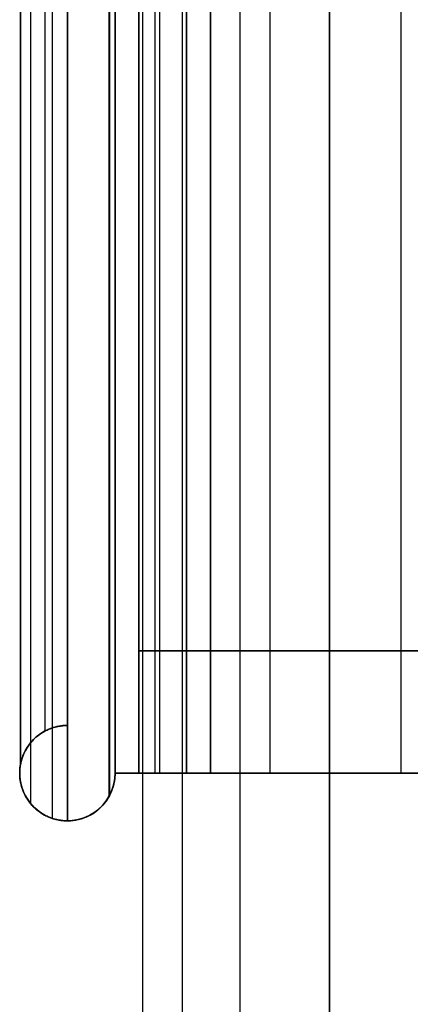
# Model space of a CAD drawing. Header units: millimetres. Extents: x -715 to 715, y 0 to 720.
# Tile 4 of 256: x -715 to -699, y 267 to 309. Entities that reach past the tile are written whole.
import ezdxf

# ---------------------------------------------------------------- set-up
doc = ezdxf.new("R2010")
doc.units = ezdxf.units.MM
doc.header["$MEASUREMENT"] = 0
for name, color, linetype in [('IGES LEVEL 1', 7, 'Continuous'), ('IGES LEVEL 38', 7, 'Continuous'), ('IGES LEVEL 4', 7, 'Continuous'), ('IGES LEVEL 41', 7, 'Continuous'), ('IGES LEVEL 43', 7, 'Continuous')]:
    doc.layers.add(name, color=color, linetype=linetype)

msp = doc.modelspace()

# ---------------------------------------------------------------- linework, layer by layer
at = {"layer": 'IGES LEVEL 1', "color": 255, "extrusion": (0, 1, 0)}
for start, end in [(270, 90), (90, 270)]:
    msp.add_arc((702, -327, 282.125), 8, start, end, dxfattribs=at)
at = {"layer": 'IGES LEVEL 1', "color": 255}
for points in [[(-709.846, 370, -325.439), (-709.846, 194.25, -325.439), (-709.846, 18.5, -325.439)], [(-708.184, 370, -332.075), (-708.184, 194.25, -332.075), (-708.184, 18.5, -332.075)], [(-705.771, 370, -319.945), (-705.771, 194.25, -319.945), (-705.771, 18.5, -319.945)], [(-702, 18.5, -319), (-702, 194.25, -319), (-702, 370, -319)], [(-702, 370, -335), (-702, 194.25, -335), (-702, 18.5, -335)], [(-702, 18.5, -335), (-702, 194.25, -335), (-702, 370, -335)], [(-702, 370, -319), (-702, 194.25, -319), (-702, 18.5, -319)]]:
    msp.add_open_spline(points, degree=2, dxfattribs=at)
at = {"layer": 'IGES LEVEL 1'}
for points in [[(-702, 18.5, -335), (-702, 194.25, -335), (-702, 370, -335)], [(-702, 370, -319), (-702, 194.25, -319), (-702, 18.5, -319)]]:
    msp.add_open_spline(points, degree=2, dxfattribs=at)
at = {"layer": 'IGES LEVEL 38'}
for points in [[(-708, 597, 307.5), (-708, 437, 307.5), (-708, 277, 307.5)], [(-708, 597, -307.5), (-708, 437, -307.5), (-708, 277, -307.5)], [(-690, 277, 307.5), (-699, 277, 307.5), (-708, 277, 307.5)], [(-708, 277, 307.5), (-708, 277), (-708, 277, -307.5)], [(-708, 277, -307.5), (-699, 277, -307.5), (-690, 277, -307.5)]]:
    msp.add_open_spline(points, degree=2, dxfattribs=at)
at = {"layer": 'IGES LEVEL 38', "color": 255}
for points in [[(-708, 277, 307.5), (-708, 437, 307.5), (-708, 597, 307.5)], [(-708, 277, -307.5), (-708, 437, -307.5), (-708, 597, -307.5)], [(-708, 597, 307.5), (-708, 437, 307.5), (-708, 277, 307.5)], [(-708, 277), (-708, 437), (-708, 597)], [(-708, 597, -307.5), (-708, 437, -307.5), (-708, 277, -307.5)], [(-699, 277, 307.5), (-699, 437, 307.5), (-699, 597, 307.5)], [(-699, 277, -307.5), (-699, 437, -307.5), (-699, 597, -307.5)], [(-690, 277, 307.5), (-699, 277, 307.5), (-708, 277, 307.5)], [(-708, 277, 307.5), (-708, 277), (-708, 277, -307.5)], [(-708, 277, -307.5), (-699, 277, -307.5), (-690, 277, -307.5)], [(-690, 277), (-699, 277), (-708, 277)], [(-690, 277, 307.5), (-699, 277, 307.5), (-708, 277, 307.5)], [(-708, 277, 307.5), (-708, 277), (-708, 277, -307.5)], [(-708, 277, -307.5), (-699, 277, -307.5), (-690, 277, -307.5)], [(-699, 277, 307.5), (-699, 277), (-699, 277, -307.5)]]:
    msp.add_open_spline(points, degree=2, dxfattribs=at)
at = {"layer": 'IGES LEVEL 4', "color": 255, "extrusion": (0, 1, 0)}
for start, end in [(270, 90), (90, 270)]:
    msp.add_arc((702, 327, 282.125), 8, start, end, dxfattribs=at)
at = {"layer": 'IGES LEVEL 4', "color": 255}
for points in [[(-709.846, 370, 328.561), (-709.846, 194.25, 328.561), (-709.846, 18.5, 328.561)], [(-708.184, 370, 321.925), (-708.184, 194.25, 321.925), (-708.184, 18.5, 321.925)], [(-705.771, 370, 334.055), (-705.771, 194.25, 334.055), (-705.771, 18.5, 334.055)], [(-702, 18.5, 335), (-702, 194.25, 335), (-702, 370, 335)], [(-702, 370, 319), (-702, 194.25, 319), (-702, 18.5, 319)], [(-702, 18.5, 319), (-702, 194.25, 319), (-702, 370, 319)], [(-702, 370, 335), (-702, 194.25, 335), (-702, 18.5, 335)]]:
    msp.add_open_spline(points, degree=2, dxfattribs=at)
at = {"layer": 'IGES LEVEL 4'}
for points in [[(-702, 18.5, 319), (-702, 194.25, 319), (-702, 370, 319)], [(-702, 370, 335), (-702, 194.25, 335), (-702, 18.5, 335)]]:
    msp.add_open_spline(points, degree=2, dxfattribs=at)
at = {"layer": 'IGES LEVEL 41', "extrusion": (0, 1, 0)}
for centre, radius, start, end in [((707, -316, 277), 3, 270, 0), ((707, 316, 277), 3, 0, 90), ((702, -327, 277), 8, 90, 180), ((702, 327, 277), 8, 180, 270)]:
    msp.add_arc(centre, radius, start, end, dxfattribs=at)
at = {"layer": 'IGES LEVEL 41', "color": 253, "extrusion": (0, 1, 0)}
for centre, radius, start, end in [((707, -316, 277), 3, 270, 0), ((707, 316, 277), 3, 0, 90), ((707, 316, 277), 3, 0, 90), ((707, -316, 277), 3, 270, 0), ((702, 327, 277), 8, 180, 270), ((702, -327, 277), 8, 90, 180), ((702, 327, 277), 8, 180, 270), ((702, -327, 277), 8, 90, 180)]:
    msp.add_arc(centre, radius, start, end, dxfattribs=at)
at = {"layer": 'IGES LEVEL 41'}
for points in [[(-702, 277, 319), (-702, 323.589, 319), (-702, 370.178, 319)], [(-702, 277, -319), (-702, 323.589, -319), (-702, 370.178, -319)], [(-710, 277, 316), (-710, 320.771, 316), (-710, 364.542, 316)], [(-710, 364.542, -316), (-710, 320.771, -316), (-710, 277, -316)], [(-707, 277, 319), (-707, 320.771, 319), (-707, 364.542, 319)], [(-707, 364.542, -319), (-707, 320.771, -319), (-707, 277, -319)], [(-710, 277, 316), (-710, 277), (-710, 277, -316)], [(-707, 277, -319), (-704.5, 277, -319), (-702, 277, -319)], [(-702, 277, 319), (-704.5, 277, 319), (-707, 277, 319)]]:
    msp.add_open_spline(points, degree=2, dxfattribs=at)
at = {"layer": 'IGES LEVEL 41', "color": 253}
for points in [[(-702, 370.178, 319), (-702, 323.589, 319), (-702, 277, 319)], [(-702, 277, 319), (-702, 323.589, 319), (-702, 370.178, 319)], [(-702, 370.178, -319), (-702, 323.589, -319), (-702, 277, -319)], [(-702, 277, -319), (-702, 323.589, -319), (-702, 370.178, -319)], [(-704.5, 277, 319), (-704.5, 322.212, 319), (-704.5, 367.423, 319)], [(-704.5, 277, -319), (-704.5, 322.212, -319), (-704.5, 367.423, -319)], [(-710, 277), (-710, 321), (-710, 365)], [(-710, 277, -316), (-710, 320.771, -316), (-710, 364.542, -316)], [(-710, 364.542, 316), (-710, 320.771, 316), (-710, 277, 316)], [(-710, 364.542, -316), (-710, 320.771, -316), (-710, 277, -316)], [(-710, 277, 316), (-710, 320.771, 316), (-710, 364.542, 316)], [(-709.319, 277, -317.903), (-709.319, 320.771, -317.903), (-709.319, 364.542, -317.903)], [(-709.319, 277, 317.903), (-709.319, 320.771, 317.903), (-709.319, 364.542, 317.903)], [(-707, 364.542, -319), (-707, 320.771, -319), (-707, 277, -319)], [(-707, 277, 319), (-707, 320.771, 319), (-707, 364.542, 319)], [(-707, 277, 319), (-707, 320.771, 319), (-707, 364.542, 319)], [(-707, 364.542, -319), (-707, 320.771, -319), (-707, 277, -319)], [(-710, 277, -316), (-710, 277), (-710, 277, 316)], [(-710, 277, 316), (-710, 277), (-710, 277, -316)], [(-710, 277), (0, 277), (710, 277)], [(-702, 277, 319), (-704.5, 277, 319), (-707, 277, 319)], [(-707, 277, -319), (-704.5, 277, -319), (-702, 277, -319)], [(-702, 277, 319), (-704.5, 277, 319), (-707, 277, 319)], [(-707, 277, -319), (-704.5, 277, -319), (-702, 277, -319)]]:
    msp.add_open_spline(points, degree=2, dxfattribs=at)
at = {"layer": 'IGES LEVEL 43', "color": 253}
for centre, start, end in [((-713, 277, -162.426), 90, 270), ((-713, 277), 90, 270), ((-713, 277, 162.426), 90, 270), ((-713, 277), 270, 0)]:
    msp.add_arc(centre, 2, start, end, dxfattribs=at)
at = {"layer": 'IGES LEVEL 43', "extrusion": (0, 1, 0)}
for centre, start, end in [((707, -316, 277), 270, 0), ((707, 316, 277), 0, 90)]:
    msp.add_arc(centre, 3, start, end, dxfattribs=at)
at = {"layer": 'IGES LEVEL 43', "color": 253, "extrusion": (0, 1, 0)}
for centre, start, end in [((707, 316, 277), 0, 90), ((707, -316, 277), 270, 0), ((707, 316, 277), 0, 90), ((707, -316, 277), 270, 0)]:
    msp.add_arc(centre, 3, start, end, dxfattribs=at)
at = {"layer": 'IGES LEVEL 43'}
for points in [[(-713, 629, -321), (-713, 452, -321), (-713, 275, -321)], [(-713, 625, 317), (-713, 452, 317), (-713, 279, 317)], [(-713, 279, -317), (-713, 452, -317), (-713, 625, -317)], [(-711, 625, -319), (-711, 451, -319), (-711, 277, -319)], [(-711, 277, 319), (-711, 451, 319), (-711, 625, 319)], [(-710, 364.542, 316), (-710, 320.771, 316), (-710, 277, 316)], [(-710, 277, -316), (-710, 320.771, -316), (-710, 364.542, -316)], [(-707, 277, -319), (-707, 320.771, -319), (-707, 364.542, -319)], [(-707, 364.542, 319), (-707, 320.771, 319), (-707, 277, 319)], [(-713, 279, 317), (-713, 279), (-713, 279, -317)], [(-711, 277, -319), (-711, 277), (-711, 277, 319)], [(-707, 277, -319), (-709, 277, -319), (-711, 277, -319)], [(-711, 277, 319), (-709, 277, 319), (-707, 277, 319)], [(-710, 277, 316), (-710, 277), (-710, 277, -316)], [(-713, 275, -321), (-713, 275), (-713, 275, 321)]]:
    msp.add_open_spline(points, degree=2, dxfattribs=at)
at = {"layer": 'IGES LEVEL 43', "color": 253}
for points in [[(-713, 275, -321), (-713, 452, -321), (-713, 629, -321)], [(-713, 629, -321), (-713, 452, -321), (-713, 275, -321)], [(-713.636, 628.896, 320.896), (-713.636, 452, 320.896), (-713.636, 275.104, 320.896)], [(-714.546, 628.269, -320.269), (-714.546, 452, -320.269), (-714.546, 275.731, -320.269)], [(-711.264, 627.994, -319.994), (-711.264, 452, -319.994), (-711.264, 276.006, -319.994)], [(-711.231, 627.933, 319.933), (-711.231, 452, 319.933), (-711.231, 276.067, 319.933)], [(-714.974, 626.678, 318.678), (-714.974, 452, 318.678), (-714.974, 277.322, 318.678)], [(-714.962, 626.61, -318.61), (-714.962, 452, -318.61), (-714.962, 277.39, -318.61)], [(-713.943, 625.236, -317.236), (-713.943, 452, -317.236), (-713.943, 278.764, -317.236)], [(-713, 279, -317), (-713, 452, -317), (-713, 625, -317)], [(-713, 625, 317), (-713, 452, 317), (-713, 279, 317)], [(-713, 279), (-713, 452), (-713, 625)], [(-713, 625, 317), (-713, 452, 317), (-713, 279, 317)], [(-713, 279, -317), (-713, 452, -317), (-713, 625, -317)], [(-711, 277, 319), (-711, 451, 319), (-711, 625, 319)], [(-711, 625, -319), (-711, 451, -319), (-711, 277, -319)], [(-711, 625, -319), (-711, 451, -319), (-711, 277, -319)], [(-711, 277, 319), (-711, 451, 319), (-711, 625, 319)], [(-710, 277), (-710, 321), (-710, 365)], [(-710, 364.542, -316), (-710, 320.771, -316), (-710, 277, -316)], [(-710, 277, 316), (-710, 320.771, 316), (-710, 364.542, 316)], [(-710, 364.542, 316), (-710, 320.771, 316), (-710, 277, 316)], [(-710, 277, -316), (-710, 320.771, -316), (-710, 364.542, -316)], [(-709.121, 277, 318.121), (-709.121, 320.771, 318.121), (-709.121, 364.542, 318.121)], [(-709.121, 277, -318.121), (-709.121, 320.771, -318.121), (-709.121, 364.542, -318.121)], [(-707, 277, 319), (-707, 320.771, 319), (-707, 364.542, 319)], [(-707, 364.542, -319), (-707, 320.771, -319), (-707, 277, -319)], [(-707, 277, -319), (-707, 320.771, -319), (-707, 364.542, -319)], [(-707, 364.542, 319), (-707, 320.771, 319), (-707, 277, 319)], [(-713.943, 278.764, -317.236), (-713.943, 278.764, 0), (-713.943, 278.764, 317.236)], [(-713, 279, 317), (-713, 279), (-713, 279, -317)], [(-713, 279, 317), (-713, 279), (-713, 279, -317)], [(-714.962, 277.39, -318.61), (-714.962, 277.39), (-714.962, 277.39, 318.61)], [(-711, 277, -319), (-711, 277), (-711, 277, 319)], [(-711, 277, -319), (-709, 277, -319), (-707, 277, -319)], [(-707, 277, 319), (-709, 277, 319), (-711, 277, 319)], [(-711, 277, 319), (-709, 277, 319), (-707, 277, 319)], [(-707, 277, -319), (-709, 277, -319), (-711, 277, -319)], [(-711, 277, -319), (-711, 277), (-711, 277, 319)], [(-711, 277), (-710.5, 277), (-710, 277)], [(-710, 277, -316), (-710, 277), (-710, 277, 316)], [(-710, 277, 316), (-710, 277), (-710, 277, -316)], [(-708.988, 277, -319), (-708.988, 277, -318.623), (-708.988, 277, -318.247)], [(-708.988, 277, 318.247), (-708.988, 277, 318.623), (-708.988, 277, 319)], [(-714.546, 275.731, -320.269), (-714.546, 275.731, 0), (-714.546, 275.731, 320.269)], [(-711.454, 275.731, -320.269), (-711.454, 275.731, 0), (-711.454, 275.731, 320.269)], [(-713, 275, 321), (-713, 275), (-713, 275, -321)], [(-713, 275, -321), (-713, 275), (-713, 275, 321)]]:
    msp.add_open_spline(points, degree=2, dxfattribs=at)
at = {"layer": 'IGES LEVEL 43'}
for points, knots in [([(-713, 275, 321), (-713.522, 275, 321), (-714.051, 275.222, 320.778), (-714.596, 275.768, 320.232), (-714.752, 276.004, 319.996), (-714.872, 276.292, 319.708), (-714.896, 276.361, 319.639), (-714.932, 276.478, 319.522), (-714.95, 276.553, 319.447), (-714.973, 276.667, 319.333), (-714.985, 276.746, 319.254), (-714.993, 276.833, 319.167), (-714.997, 276.88, 319.12), (-714.999, 276.924, 319.076), (-715, 276.956, 319.044), (-715, 277.087, 318.913), (-714.997, 277.124, 318.876), (-714.983, 277.268, 318.732), (-714.975, 277.322, 318.678), (-714.934, 277.527, 318.473), (-714.9, 277.64, 318.36), (-714.744, 278.016, 317.984), (-714.602, 278.226, 317.774), (-714.038, 278.79, 317.21), (-713.522, 279, 317), (-713, 279, 317)], [0, 0, 0, 0, 0.25, 0.25, 0.375, 0.375, 0.40625, 0.40625, 0.4375, 0.4375, 0.46875, 0.46875, 0.484375, 0.484375, 0.5, 0.5, 0.53125, 0.53125, 0.5625, 0.5625, 0.625, 0.625, 0.75, 0.75, 1, 1, 1, 1]), ([(-711, 277, 319), (-711, 276.913, 319.087), (-711.003, 276.876, 319.124), (-711.017, 276.732, 319.268), (-711.025, 276.678, 319.322), (-711.066, 276.473, 319.527), (-711.1, 276.36, 319.64), (-711.256, 275.984, 320.016), (-711.398, 275.774, 320.226), (-711.962, 275.21, 320.79), (-712.477, 275, 321), (-713, 275, 321)], [0, 0, 0, 0, 0.0625, 0.0625, 0.125, 0.125, 0.25, 0.25, 0.5, 0.5, 1, 1, 1, 1])]:
    msp.add_open_spline(points, degree=3, knots=knots, dxfattribs=at)
for points, weights in [([(-713, 275, -321), (-717, 275, -321), (-717, 279, -317), (-713, 279, -317)], [1, 0.333333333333, 0.333333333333, 1]), ([(-713, 275, -321), (-711.828, 275, -321), (-711, 275.828, -320.172), (-711, 277, -319)], [1, 0.804737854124, 0.804737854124, 1])]:
    msp.add_rational_spline(points, weights, degree=3, dxfattribs=at)
at = {"layer": 'IGES LEVEL 43', "color": 253}
for points, knots in [([(-713, 279, 317), (-713.522, 279, 317), (-714.038, 278.79, 317.21), (-714.602, 278.226, 317.774), (-714.744, 278.016, 317.984), (-714.9, 277.64, 318.36), (-714.934, 277.527, 318.473), (-714.975, 277.322, 318.678), (-714.983, 277.268, 318.732), (-714.997, 277.124, 318.876), (-715, 277.087, 318.913), (-715, 276.956, 319.044), (-714.999, 276.924, 319.076), (-714.997, 276.88, 319.12), (-714.993, 276.833, 319.167), (-714.985, 276.746, 319.254), (-714.973, 276.667, 319.333), (-714.95, 276.553, 319.447), (-714.932, 276.478, 319.522), (-714.896, 276.361, 319.639), (-714.872, 276.292, 319.708), (-714.752, 276.004, 319.996), (-714.596, 275.768, 320.232), (-714.051, 275.222, 320.778), (-713.522, 275, 321), (-713, 275, 321)], [6, 6, 6, 6, 6.25, 6.25, 6.375, 6.375, 6.4375, 6.4375, 6.46875, 6.46875, 6.5, 6.5, 6.515625, 6.515625, 6.53125, 6.53125, 6.5625, 6.5625, 6.59375, 6.59375, 6.625, 6.625, 6.75, 6.75, 7, 7, 7, 7]), ([(-713, 275, 321), (-713.522, 275, 321), (-714.051, 275.222, 320.778), (-714.596, 275.768, 320.232), (-714.752, 276.004, 319.996), (-714.872, 276.292, 319.708), (-714.896, 276.361, 319.639), (-714.932, 276.478, 319.522), (-714.95, 276.553, 319.447), (-714.973, 276.667, 319.333), (-714.985, 276.746, 319.254), (-714.993, 276.833, 319.167), (-714.997, 276.88, 319.12), (-714.999, 276.924, 319.076), (-715, 276.956, 319.044), (-715, 277.087, 318.913), (-714.997, 277.124, 318.876), (-714.983, 277.268, 318.732), (-714.975, 277.322, 318.678), (-714.934, 277.527, 318.473), (-714.9, 277.64, 318.36), (-714.744, 278.016, 317.984), (-714.602, 278.226, 317.774), (-714.038, 278.79, 317.21), (-713.522, 279, 317), (-713, 279, 317)], [2, 2, 2, 2, 2.25, 2.25, 2.375, 2.375, 2.40625, 2.40625, 2.4375, 2.4375, 2.46875, 2.46875, 2.484375, 2.484375, 2.5, 2.5, 2.53125, 2.53125, 2.5625, 2.5625, 2.625, 2.625, 2.75, 2.75, 3, 3, 3, 3]), ([(-713, 275, 321), (-712.477, 275, 321), (-711.962, 275.21, 320.79), (-711.398, 275.774, 320.226), (-711.256, 275.984, 320.016), (-711.1, 276.36, 319.64), (-711.066, 276.473, 319.527), (-711.025, 276.678, 319.322), (-711.017, 276.732, 319.268), (-711.003, 276.876, 319.124), (-711, 276.913, 319.087), (-711, 277, 319)], [7, 7, 7, 7, 7.5, 7.5, 7.75, 7.75, 7.875, 7.875, 7.9375, 7.9375, 8, 8, 8, 8]), ([(-711, 277, 319), (-711, 276.913, 319.087), (-711.003, 276.876, 319.124), (-711.017, 276.732, 319.268), (-711.025, 276.678, 319.322), (-711.066, 276.473, 319.527), (-711.1, 276.36, 319.64), (-711.256, 275.984, 320.016), (-711.398, 275.774, 320.226), (-711.962, 275.21, 320.79), (-712.477, 275, 321), (-713, 275, 321)], [3, 3, 3, 3, 3.0625, 3.0625, 3.125, 3.125, 3.25, 3.25, 3.5, 3.5, 4, 4, 4, 4])]:
    msp.add_open_spline(points, degree=3, knots=knots, dxfattribs=at)
for points, weights in [([(-713, 279, -317), (-717, 279, -317), (-717, 275, -321), (-713, 275, -321)], [1, 0.333333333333, 0.333333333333, 1]), ([(-713, 275, -321), (-717, 275, -321), (-717, 279, -317), (-713, 279, -317)], [1, 0.333333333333, 0.333333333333, 1]), ([(-711, 277, -319), (-711, 275.828, -320.172), (-711.828, 275, -321), (-713, 275, -321)], [1, 0.804737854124, 0.804737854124, 1]), ([(-713, 275, -321), (-711.828, 275, -321), (-711, 275.828, -320.172), (-711, 277, -319)], [1, 0.804737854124, 0.804737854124, 1])]:
    msp.add_rational_spline(points, weights, degree=3, dxfattribs=at)

doc.saveas('drawing.dxf')
